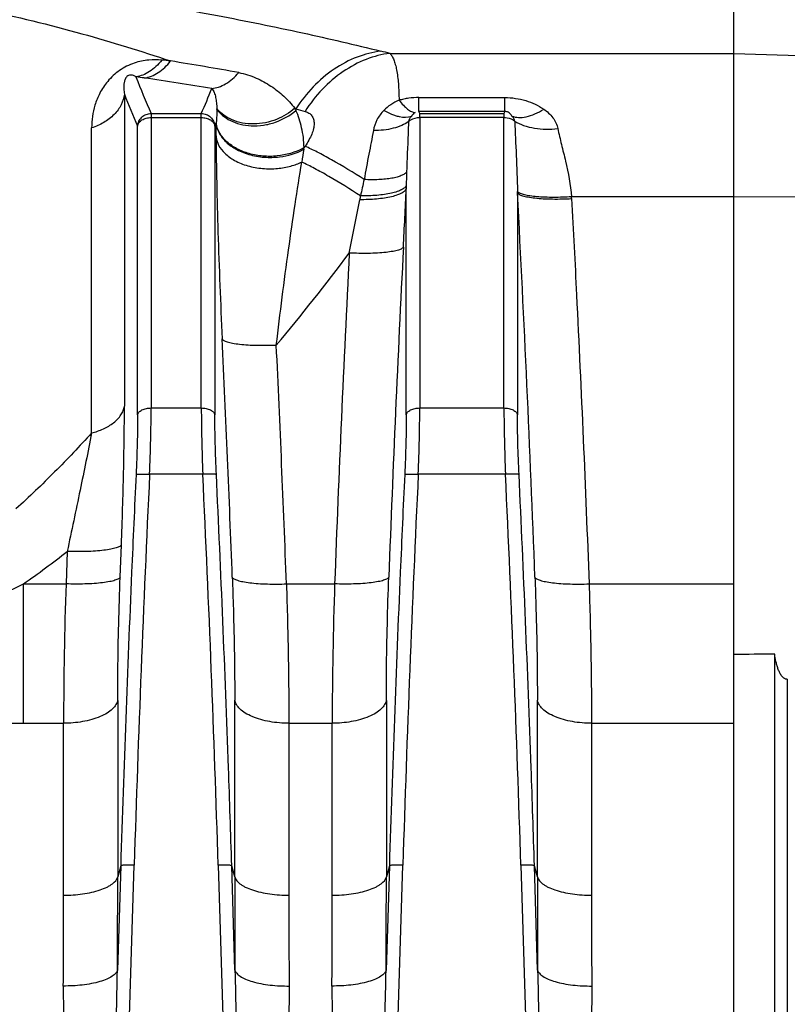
# Model space of a CAD drawing. Extents: x -1817 to 1181, y 8 to 1522.
# Tile 32 of 66: x -758 to -702, y 843 to 915. Entities that reach past the tile are written whole.
import ezdxf

# ---------------------------------------------------------------- set-up
doc = ezdxf.new("R2010")
doc.units = 0
doc.header["$LTSCALE"] = 65.395
doc.layers.get('0').update_dxf_attribs({"linetype": 'CONTINUOUS'})

msp = doc.modelspace()

# ---------------------------------------------------------------- linework, layer by layer
at = {"color": 2, "linetype": 'CONTINUOUS'}
for p, q in [((-705.6, 734.626), (-705.6, 916.802)), ((-728.76, 908.259), (-728.76, 909.28)), ((-728.695, 908.111), (-728.76, 908.259)), ((-722.44, 908.259), (-722.505, 908.111)), ((-728.695, 907.814), (-728.695, 908.111)), ((-722.505, 908.111), (-722.505, 907.814))]:
    msp.add_line(p, q, dxfattribs=at)
at = {"color": 9, "linetype": 'CONTINUOUS'}
for p, q in [((-730.883, 912.528), (-705.6, 912.528)), ((-705.6, 912.528), (-686.495, 911.87)), ((-750.41, 909.522), (-750.41, 886.592)), ((-728.76, 909.28), (-722.44, 909.28)), ((-722.44, 908.259), (-722.44, 909.28)), ((-737.873, 908.494), (-737.796, 908.46)), ((-737.873, 908.494), (-737.796, 908.46)), ((-737.796, 908.46), (-737.796, 908.335)), ((-722.44, 908.259), (-728.76, 908.259)), ((-748.445, 908.111), (-744.755, 908.111)), ((-748.445, 908.111), (-748.445, 886.466)), ((-748.445, 907.814), (-744.755, 907.814)), ((-744.755, 886.466), (-744.755, 908.111)), ((-728.695, 908.111), (-722.505, 908.111)), ((-722.505, 907.814), (-728.695, 907.814)), ((-728.695, 907.814), (-728.695, 886.466)), ((-722.505, 886.466), (-722.505, 907.814)), ((-752.816, 884.63), (-752.816, 907.047)), ((-749.44, 885.964), (-749.44, 907.19)), ((-743.76, 907.19), (-743.76, 885.965)), ((-737.13, 905.702), (-737.201, 905.599)), ((-729.69, 885.964), (-729.69, 902.584)), ((-721.51, 902.286), (-721.51, 885.965)), ((-705.6, 901.982), (-717.537, 901.982)), ((-686.495, 901.867), (-705.6, 901.982)), ((-748.445, 886.466), (-744.755, 886.466)), ((-728.695, 886.466), (-722.505, 886.466)), ((-744.643, 881.596), (-748.557, 881.596)), ((-722.393, 881.596), (-728.807, 881.596)), ((-750.722, 874.025), (-750.631, 876.407)), ((-754.612, 875.925), (-754.702, 873.538)), ((-757.833, 873.538), (-754.702, 873.538)), ((-757.833, 863.299), (-757.833, 873.538)), ((-738.498, 873.538), (-734.952, 873.538)), ((-716.248, 873.538), (-705.6, 873.538)), ((-701.674, 866.525), (-701.674, 731.4)), ((-750.901, 864.979), (-750.901, 852.008)), ((-742.299, 852.008), (-742.299, 864.981)), ((-731.151, 864.979), (-731.151, 852.008)), ((-720.049, 852.008), (-720.049, 864.981)), ((-757.833, 863.299), (-754.881, 863.299)), ((-754.881, 850.658), (-754.881, 863.299)), ((-738.319, 863.299), (-735.131, 863.299)), ((-738.319, 863.299), (-738.319, 850.658)), ((-735.131, 850.658), (-735.131, 863.299)), ((-716.069, 863.299), (-705.6, 863.299)), ((-716.069, 863.299), (-716.069, 850.658)), ((-750.682, 852.829), (-750.92, 845.14)), ((-750.682, 852.829), (-750.901, 852.008)), ((-750.754, 818.307), (-749.687, 852.862)), ((-743.513, 852.862), (-742.446, 818.307)), ((-742.281, 845.14), (-742.518, 852.829)), ((-742.299, 852.008), (-742.518, 852.829)), ((-730.932, 852.829), (-731.17, 845.14)), ((-730.932, 852.829), (-731.151, 852.008)), ((-731.004, 818.307), (-729.937, 852.862)), ((-721.263, 852.862), (-720.196, 818.307)), ((-720.031, 845.14), (-720.268, 852.829)), ((-720.049, 852.008), (-720.268, 852.829))]:
    msp.add_line(p, q, dxfattribs=at)
at = {"color": 6, "linetype": 'CONTINUOUS'}
msp.add_line((-702.6, 729.539), (-702.6, 868.385), dxfattribs=at)
at = {"color": 2, "linetype": 'CONTINUOUS'}
for centre, radius, start, end in [((-778.207, 599.047), 314.474, 84.30872, 84.42695), ((-778.622, 709.728), 203.17, 81.60276, 81.77546), ((-749.113, 908.274), 5.506, 1.28634, 1.94391), ((-741.494, 910.249), 2.771, 220.20598, 221.20483), ((-743.534, 905.619), 6.349, 25.85725, 26.91833), ((-743.615, 905.58), 6.439, 25.33309, 25.85848), ((-749.698, 908.364), 6.1, 350.66747, 351.06007), ((-741.674, 907.749), 2.025, 189.45332, 190.56044), ((-739.274, 909.216), 4.169, 298.81744, 299.81528), ((-746.251, 906.937), 9.148, 350.83889, 351.58742), ((-765.292, 901.645), 43.787, 0.83935, 0.95996)]:
    msp.add_arc(centre, radius, start, end, dxfattribs=at)
at = {"color": 9, "linetype": 'CONTINUOUS'}
for centre, radius, start, end in [((-791.887, 634.534), 281.042, 79.77692, 80.81384), ((-698.243, 930.413), 54.933, 200.90857, 203.95276), ((-793.648, 607.983), 306.019, 80.65941, 81.60154), ((-798.022, 931.711), 58.26, 336.10417, 338.06154), ((-698.54, 929.732), 55.668, 201.28746, 203.8876), ((-649.403, 1210.253), 314.471, 253.67515, 253.80156), ((-799.969, 931.997), 61.44, 336.18582, 336.37483), ((-598.58, 907.538), 145.099, 180.0641, 180.46623), ((-618.262, 886.34), 120.487, 170.85937, 171.31195), ((-706.396, 896.68), 27.193, 166.01139, 168.60211), ((-661.691, 901.766), 68.004, 178.28572, 179.11713), ((-1561.129, 940.535), 832.305, 357.090763, 357.386528), ((-661.306, 901.758), 68.389, 179.11572, 179.30845), ((-1558.044, 1061.472), 840.251, 348.771307, 349.04377), ((-705.992, 896.525), 27.62, 168.45151, 169.04349), ((-2586.154, 803.534), 1867.257, 2.163542, 3.031573), ((1029.073, 808.206), 1761.276, 177.068121, 177.85823), ((-853.597, 987.373), 149.488, 319.90533, 323.21312), ((1062.032, 806.226), 1798.245, 177.079286, 177.854783), ((-2504.14, 808.022), 1762.898, 2.145704, 2.71563), ((-2481.924, 808.468), 1744.64, 2.137466, 2.71456), ((1002.053, 798.313), 1752.59, 177.276253, 178.216384), ((-2514.592, 797.561), 1771.943, 1.788453, 2.718315), ((1021.8, 798.313), 1752.586, 177.276252, 178.216385), ((-2492.345, 797.561), 1771.946, 1.788454, 2.718314), ((-796.971, 929.723), 68.472, 304.86119, 308.21635), ((-781.414, 921.94), 53.84, 294.11867, 295.97509), ((-450.371, 863.1), 304.51, 178.03557, 179.9626), ((-430.621, 863.1), 304.51, 178.03557, 179.9626), ((-757.841, 920.003), 56.704, 268.50586, 270.00786), ((-2015.977, 852.059), 1265.076, 359.68662, 359.99769), ((510.567, 852.025), 1252.867, 180.000794, 180.314896), ((-1996.227, 852.059), 1265.076, 359.68662, 359.99769), ((532.817, 852.025), 1252.867, 180.000794, 180.314896), ((-1941.384, 850.675), 1186.503, 359.676868, 359.999187), ((459.719, 850.707), 1198.038, 180.002365, 180.32158), ((-1921.634, 850.675), 1186.503, 359.676868, 359.999187), ((481.969, 850.707), 1198.038, 180.002365, 180.32158)]:
    msp.add_arc(centre, radius, start, end, dxfattribs=at)
at = {"color": 6, "linetype": 'CONTINUOUS'}
msp.add_ellipse((1002.83, 811.13), major_axis=(2675.845, -16.235), ratio=0.022751, start_param=2.261979, end_param=2.263435, dxfattribs=at)
at = {"color": 9, "linetype": 'CONTINUOUS'}
for points, knots in [([(-778.401, 917.61), (-776.812, 917.61), (-773.694, 917.516), (-767.803, 916.996), (-761.071, 915.89), (-753.726, 914.098), (-749.173, 912.696), (-747.021, 911.971)], [0, 0, 0, 0, 0.148879, 0.292104, 0.553857, 0.787234, 1, 1, 1, 1]), ([(-757.833, 917.543), (-755.335, 917.237), (-750.563, 916.561), (-743.721, 915.369), (-737.451, 914.094), (-733.461, 913.167), (-731.549, 912.692)], [0, 0, 0, 0, 0.282314, 0.540526, 0.778992, 1, 1, 1, 1]), ([(-731.549, 912.692), (-732.143, 912.62), (-733.357, 912.31), (-735.057, 911.406), (-736.582, 910.102), (-737.424, 909.032), (-737.796, 908.46)], [0, 0, 0, 0, 0.230972, 0.477994, 0.736827, 1, 1, 1, 1]), ([(-730.883, 912.528), (-731.477, 912.455), (-732.693, 912.142), (-734.394, 911.231), (-735.919, 909.918), (-736.759, 908.841), (-737.13, 908.266)], [0, 0, 0, 0, 0.230702, 0.477653, 0.736605, 1, 1, 1, 1]), ([(-730.883, 912.528), (-730.826, 912.467), (-730.72, 912.316), (-730.592, 912.042), (-730.482, 911.702), (-730.351, 911.122), (-730.247, 910.239), (-730.221, 909.491), (-730.218, 909.078)], [0, 0, 0, 0, 0.069849, 0.153873, 0.253748, 0.370195, 0.653025, 1, 1, 1, 1]), ([(-747.667, 912.035), (-747.981, 912.066), (-748.664, 912.071), (-749.737, 911.85), (-750.79, 911.322), (-751.646, 910.535), (-752.232, 909.645), (-752.693, 908.5), (-752.816, 907.612), (-752.816, 907.047)], [0, 0, 0, 0, 0.11662, 0.250822, 0.400745, 0.546148, 0.675161, 0.791036, 1, 1, 1, 1]), ([(-743.98, 909.944), (-743.813, 909.964), (-743.463, 910.043), (-742.748, 910.367), (-742.278, 910.786), (-742.008, 911.114)], [0, 0, 0, 0, 0.216535, 0.455337, 1, 1, 1, 1]), ([(-742.008, 911.114), (-741.564, 911.034), (-740.733, 910.768), (-739.8, 910.249), (-739.143, 909.772), (-738.687, 909.383), (-738.261, 908.958), (-737.997, 908.654), (-737.873, 908.494)], [0, 0, 0, 0, 0.270724, 0.518572, 0.638851, 0.758381, 0.878341, 1, 1, 1, 1]), ([(-749.558, 910.809), (-749.618, 910.845), (-749.762, 910.92), (-749.985, 910.958), (-750.166, 910.883), (-750.259, 910.792), (-750.316, 910.705), (-750.362, 910.612), (-750.398, 910.505), (-750.434, 910.346), (-750.454, 910.157), (-750.454, 909.938), (-750.439, 909.727), (-750.421, 909.59), (-750.41, 909.522)], [0, 0, 0, 0, 0.100603, 0.235395, 0.308898, 0.375876, 0.421024, 0.458804, 0.524729, 0.584342, 0.694703, 0.799151, 0.900498, 1, 1, 1, 1]), ([(-743.98, 909.944), (-743.942, 909.904), (-743.877, 909.811), (-743.777, 909.595), (-743.694, 909.288), (-743.634, 908.887), (-743.616, 908.607), (-743.611, 908.461)], [0, 0, 0, 0, 0.106624, 0.218447, 0.457863, 0.717901, 1, 1, 1, 1]), ([(-750.41, 909.522), (-750.445, 909.256), (-750.62, 908.708), (-751.15, 907.988), (-751.907, 907.41), (-752.504, 907.148), (-752.816, 907.047)], [0, 0, 0, 0, 0.221539, 0.465404, 0.728637, 1, 1, 1, 1]), ([(-730.218, 909.078), (-730.43, 908.994), (-730.83, 908.781), (-731.178, 908.491), (-731.336, 908.334)], [0, 0, 0, 0, 0.506605, 1, 1, 1, 1]), ([(-722.44, 909.28), (-721.921, 909.28), (-720.909, 909.136), (-719.984, 908.702), (-719.581, 908.43)], [0, 0, 0, 0, 0.516065, 1, 1, 1, 1]), ([(-743.609, 908.397), (-743.607, 908.32), (-743.606, 907.992), (-743.633, 907.664), (-743.672, 907.416)], [0, 0, 0, 0, 0.235727, 1, 1, 1, 1]), ([(-737.201, 905.599), (-737.21, 906.091), (-737.324, 907.03), (-737.617, 907.927), (-737.796, 908.335)], [0, 0, 0, 0, 0.524999, 1, 1, 1, 1]), ([(-737.13, 908.266), (-737.031, 908.237), (-736.845, 908.159), (-736.621, 907.956), (-736.488, 907.681), (-736.45, 907.351), (-736.501, 906.977), (-736.634, 906.569), (-736.847, 906.135), (-737.028, 905.848), (-737.13, 905.702)], [0, 0, 0, 0, 0.102319, 0.19685, 0.292692, 0.398964, 0.52188, 0.663624, 0.823754, 1, 1, 1, 1]), ([(-731.336, 908.334), (-731.538, 908.133), (-731.879, 907.671), (-732.06, 907.127), (-732.106, 906.852)], [0, 0, 0, 0, 0.506411, 1, 1, 1, 1]), ([(-729.312, 907.894), (-729.585, 907.782), (-730.006, 907.804), (-730.475, 907.933), (-730.863, 908.078), (-731.148, 908.224), (-731.336, 908.334)], [0, 0, 0, 0, 0.416658, 0.549077, 0.691494, 1, 1, 1, 1]), ([(-721.92, 907.918), (-721.772, 907.857), (-721.417, 907.789), (-720.838, 907.856), (-720.207, 908.073), (-719.791, 908.298), (-719.581, 908.43)], [0, 0, 0, 0, 0.195188, 0.428143, 0.699774, 1, 1, 1, 1]), ([(-719.581, 908.43), (-719.327, 908.259), (-718.981, 907.947), (-718.672, 907.427), (-718.578, 907.144), (-718.548, 907)], [0, 0, 0, 0, 0.508751, 0.755082, 1, 1, 1, 1]), ([(-749.44, 907.19), (-749.43, 907.312), (-749.364, 907.556), (-749.138, 907.859), (-748.818, 908.061), (-748.568, 908.11), (-748.445, 908.111)], [0, 0, 0, 0, 0.248919, 0.498884, 0.749495, 1, 1, 1, 1]), ([(-749.44, 907.19), (-749.427, 907.277), (-749.347, 907.456), (-749.113, 907.656), (-748.801, 907.784), (-748.566, 907.814), (-748.445, 907.814)], [0, 0, 0, 0, 0.208637, 0.44553, 0.713291, 1, 1, 1, 1]), ([(-744.755, 908.111), (-744.632, 908.11), (-744.383, 908.061), (-744.062, 907.859), (-743.836, 907.556), (-743.77, 907.312), (-743.76, 907.19)], [0, 0, 0, 0, 0.250501, 0.501113, 0.75108, 1, 1, 1, 1]), ([(-744.755, 907.814), (-744.634, 907.814), (-744.4, 907.784), (-744.087, 907.656), (-743.853, 907.456), (-743.773, 907.277), (-743.76, 907.19)], [0, 0, 0, 0, 0.286709, 0.55447, 0.791363, 1, 1, 1, 1]), ([(-729.52, 907.512), (-729.675, 907.401), (-730.037, 907.203), (-730.657, 906.998), (-731.36, 906.875), (-731.854, 906.851), (-732.106, 906.852)], [0, 0, 0, 0, 0.211223, 0.453812, 0.72062, 1, 1, 1, 1]), ([(-729.52, 907.512), (-729.53, 907.211), (-729.579, 905.974), (-729.636, 904.737), (-729.664, 903.8)], [0, 0, 0, 0, 0.243284, 1, 1, 1, 1]), ([(-721.714, 907.544), (-721.509, 907.414), (-721.036, 907.196), (-720.251, 907.009), (-719.405, 906.94), (-718.831, 906.969), (-718.548, 907)], [0, 0, 0, 0, 0.222979, 0.473884, 0.738422, 1, 1, 1, 1]), ([(-721.714, 907.544), (-721.683, 906.705), (-721.598, 904.984), (-721.527, 903.262), (-721.512, 902.379)], [0, 0, 0, 0, 0.487456, 1, 1, 1, 1]), ([(-732.106, 906.852), (-732.203, 906.274), (-732.448, 905.077), (-732.682, 903.879), (-732.783, 903.253)], [0, 0, 0, 0, 0.480766, 1, 1, 1, 1]), ([(-718.548, 907), (-718.467, 906.609), (-718.275, 905.812), (-717.862, 904.157), (-717.607, 902.867), (-717.537, 901.982)], [0, 0, 0, 0, 0.233574, 0.480099, 1, 1, 1, 1]), ([(-743.674, 906.358), (-743.643, 906.157), (-743.492, 905.722), (-743.02, 905.126), (-742.283, 904.606), (-741.33, 904.228), (-740.256, 904.037), (-739.181, 904.041), (-738.209, 904.212), (-737.624, 904.42), (-737.367, 904.54)], [0, 0, 0, 0, 0.083028, 0.18365, 0.305725, 0.447138, 0.59883, 0.748112, 0.883883, 1, 1, 1, 1]), ([(-743.674, 906.357), (-743.665, 905.245), (-743.628, 902.923), (-743.496, 897.985), (-743.346, 894.16), (-743.222, 891.546)], [0, 0, 0, 0, 0.225055, 0.470251, 1, 1, 1, 1]), ([(-732.783, 903.253), (-733.572, 903.761), (-734.711, 904.459), (-736.175, 905.252), (-736.828, 905.568), (-737.13, 905.702)], [0, 0, 0, 0, 0.564051, 0.801854, 1, 1, 1, 1]), ([(-739.242, 891.095), (-738.966, 893.433), (-738.521, 896.879), (-737.873, 901.358), (-737.538, 903.503), (-737.367, 904.54)], [0, 0, 0, 0, 0.520254, 0.767637, 1, 1, 1, 1]), ([(-733.053, 902.054), (-733.82, 902.552), (-734.938, 903.245), (-736.389, 904.053), (-737.054, 904.392), (-737.367, 904.54)], [0, 0, 0, 0, 0.550535, 0.791769, 1, 1, 1, 1]), ([(-729.664, 903.8), (-729.709, 903.748), (-729.833, 903.648), (-730.072, 903.529), (-730.388, 903.425), (-730.774, 903.341), (-731.221, 903.28), (-731.897, 903.232), (-732.424, 903.236), (-732.783, 903.253)], [0, 0, 0, 0, 0.063464, 0.145321, 0.247923, 0.370738, 0.511772, 0.666952, 1, 1, 1, 1]), ([(-729.69, 902.584), (-729.711, 902.523), (-729.776, 902.434), (-729.895, 902.336), (-730.072, 902.225), (-730.366, 902.102), (-730.796, 901.981), (-731.309, 901.886), (-732.088, 901.794), (-732.696, 901.772), (-733.108, 901.774)], [0, 0, 0, 0, 0.053504, 0.087513, 0.127421, 0.22636, 0.350593, 0.496618, 0.658419, 1, 1, 1, 1]), ([(-729.687, 902.814), (-729.713, 902.753), (-729.815, 902.63), (-730.048, 902.483), (-730.379, 902.349), (-730.801, 902.236), (-731.302, 902.148), (-732.06, 902.065), (-732.652, 902.049), (-733.053, 902.054)], [0, 0, 0, 0, 0.055606, 0.131337, 0.231369, 0.3556, 0.500691, 0.661025, 1, 1, 1, 1]), ([(-717.53, 901.854), (-717.406, 899.495), (-717.103, 893.598), (-716.668, 884.159), (-716.379, 877.079), (-716.248, 873.538)], [0, 0, 0, 0, 0.250002, 0.625002, 1, 1, 1, 1]), ([(-729.897, 898.292), (-729.908, 898.271), (-729.944, 898.227), (-730.023, 898.172), (-730.134, 898.118), (-730.347, 898.043), (-730.698, 897.964), (-731.208, 897.894), (-731.815, 897.847), (-732.716, 897.816), (-733.411, 897.83), (-733.877, 897.853)], [0, 0, 0, 0, 0.017705, 0.040887, 0.070903, 0.108449, 0.20706, 0.335427, 0.487896, 0.655876, 1, 1, 1, 1]), ([(-743.222, 891.546), (-743.211, 891.525), (-743.174, 891.481), (-743.094, 891.426), (-742.983, 891.372), (-742.77, 891.296), (-742.419, 891.216), (-741.909, 891.145), (-741.302, 891.095), (-740.402, 891.062), (-739.707, 891.074), (-739.242, 891.095)], [0, 0, 0, 0, 0.017799, 0.041103, 0.07124, 0.108895, 0.207653, 0.336053, 0.488447, 0.656273, 1, 1, 1, 1]), ([(-752.816, 884.63), (-752.521, 884.705), (-751.953, 884.899), (-751.313, 885.272), (-750.9, 885.645), (-750.66, 885.944), (-750.492, 886.26), (-750.428, 886.482), (-750.41, 886.592)], [0, 0, 0, 0, 0.279982, 0.548474, 0.673123, 0.789647, 0.898128, 1, 1, 1, 1]), ([(-750.631, 876.407), (-750.562, 878.187), (-750.458, 881.582), (-750.41, 884.977), (-750.41, 886.592)], [0, 0, 0, 0, 0.524648, 1, 1, 1, 1]), ([(-749.44, 885.965), (-749.427, 886.034), (-749.367, 886.141), (-749.243, 886.25), (-749.063, 886.358), (-748.792, 886.444), (-748.561, 886.466), (-748.445, 886.466)], [0, 0, 0, 0, 0.178471, 0.290335, 0.417599, 0.705311, 1, 1, 1, 1]), ([(-748.557, 881.596), (-748.521, 882.444), (-748.467, 884.067), (-748.445, 885.691), (-748.445, 886.466)], [0, 0, 0, 0, 0.522432, 1, 1, 1, 1]), ([(-744.755, 886.466), (-744.639, 886.466), (-744.408, 886.444), (-744.137, 886.358), (-743.957, 886.25), (-743.833, 886.141), (-743.773, 886.034), (-743.76, 885.965)], [0, 0, 0, 0, 0.294689, 0.582401, 0.709665, 0.821529, 1, 1, 1, 1]), ([(-744.755, 886.466), (-744.755, 885.691), (-744.733, 884.067), (-744.679, 882.444), (-744.643, 881.596)], [0, 0, 0, 0, 0.477568, 1, 1, 1, 1]), ([(-729.69, 885.965), (-729.677, 886.034), (-729.617, 886.141), (-729.493, 886.25), (-729.313, 886.358), (-729.042, 886.444), (-728.811, 886.466), (-728.695, 886.466)], [0, 0, 0, 0, 0.178471, 0.290335, 0.417599, 0.705311, 1, 1, 1, 1]), ([(-728.807, 881.596), (-728.771, 882.444), (-728.717, 884.067), (-728.695, 885.691), (-728.695, 886.466)], [0, 0, 0, 0, 0.522432, 1, 1, 1, 1]), ([(-722.505, 886.466), (-722.389, 886.466), (-722.158, 886.444), (-721.887, 886.358), (-721.707, 886.25), (-721.583, 886.141), (-721.523, 886.034), (-721.51, 885.965)], [0, 0, 0, 0, 0.294689, 0.582401, 0.709665, 0.821529, 1, 1, 1, 1]), ([(-722.505, 886.466), (-722.505, 885.691), (-722.483, 884.067), (-722.429, 882.444), (-722.393, 881.596)], [0, 0, 0, 0, 0.477568, 1, 1, 1, 1]), ([(-749.44, 885.964), (-749.44, 885.266), (-749.462, 883.804), (-749.516, 882.342), (-749.552, 881.579)], [0, 0, 0, 0, 0.477583, 1, 1, 1, 1]), ([(-743.648, 881.579), (-743.684, 882.343), (-743.738, 883.804), (-743.76, 885.266), (-743.76, 885.965)], [0, 0, 0, 0, 0.522427, 1, 1, 1, 1]), ([(-729.69, 885.964), (-729.69, 885.266), (-729.712, 883.804), (-729.766, 882.342), (-729.802, 881.579)], [0, 0, 0, 0, 0.477583, 1, 1, 1, 1]), ([(-721.398, 881.579), (-721.434, 882.343), (-721.488, 883.804), (-721.51, 885.266), (-721.51, 885.965)], [0, 0, 0, 0, 0.522427, 1, 1, 1, 1]), ([(-752.816, 884.63), (-753.703, 883.657), (-755.512, 881.751), (-757.41, 879.93), (-758.383, 879.05)], [0, 0, 0, 0, 0.500712, 1, 1, 1, 1]), ([(-752.816, 884.63), (-753.092, 883.229), (-753.685, 880.326), (-754.294, 877.427), (-754.612, 875.925)], [0, 0, 0, 0, 0.481791, 1, 1, 1, 1]), ([(-749.552, 881.579), (-749.666, 879.184), (-749.936, 873.196), (-750.325, 863.613), (-750.571, 856.424), (-750.682, 852.829)], [0, 0, 0, 0, 0.25, 0.625, 1, 1, 1, 1]), ([(-749.552, 881.579), (-749.549, 881.582), (-749.539, 881.586), (-749.508, 881.594), (-749.447, 881.601), (-749.35, 881.607), (-749.223, 881.61), (-749.072, 881.611), (-748.847, 881.608), (-748.673, 881.602), (-748.557, 881.596)], [0, 0, 0, 0, 0.012461, 0.032259, 0.09628, 0.194541, 0.323853, 0.478681, 0.649575, 1, 1, 1, 1]), ([(-743.648, 881.579), (-743.651, 881.582), (-743.661, 881.586), (-743.692, 881.594), (-743.753, 881.601), (-743.85, 881.607), (-743.977, 881.61), (-744.128, 881.611), (-744.353, 881.608), (-744.527, 881.602), (-744.643, 881.596)], [0, 0, 0, 0, 0.012457, 0.032251, 0.096259, 0.194505, 0.323804, 0.478625, 0.649525, 1, 1, 1, 1]), ([(-742.518, 852.829), (-742.592, 855.226), (-742.79, 861.217), (-743.16, 870.801), (-743.478, 877.987), (-743.648, 881.579)], [0, 0, 0, 0, 0.25, 0.625, 1, 1, 1, 1]), ([(-729.802, 881.579), (-729.916, 879.184), (-730.186, 873.196), (-730.575, 863.613), (-730.821, 856.424), (-730.932, 852.829)], [0, 0, 0, 0, 0.25, 0.625, 1, 1, 1, 1]), ([(-729.802, 881.579), (-729.799, 881.582), (-729.789, 881.586), (-729.758, 881.594), (-729.697, 881.601), (-729.6, 881.607), (-729.473, 881.61), (-729.322, 881.611), (-729.097, 881.608), (-728.923, 881.602), (-728.807, 881.596)], [0, 0, 0, 0, 0.012461, 0.032259, 0.09628, 0.194541, 0.323853, 0.478681, 0.649575, 1, 1, 1, 1]), ([(-721.398, 881.579), (-721.401, 881.582), (-721.411, 881.586), (-721.442, 881.594), (-721.503, 881.601), (-721.6, 881.607), (-721.727, 881.61), (-721.878, 881.611), (-722.103, 881.608), (-722.277, 881.602), (-722.393, 881.596)], [0, 0, 0, 0, 0.012457, 0.032251, 0.096259, 0.194505, 0.323804, 0.478625, 0.649525, 1, 1, 1, 1]), ([(-720.268, 852.829), (-720.342, 855.226), (-720.54, 861.217), (-720.91, 870.801), (-721.228, 877.987), (-721.398, 881.579)], [0, 0, 0, 0, 0.25, 0.625, 1, 1, 1, 1]), ([(-750.631, 876.407), (-750.643, 876.385), (-750.681, 876.342), (-750.761, 876.286), (-750.874, 876.231), (-751.088, 876.154), (-751.439, 876.072), (-751.949, 875.996), (-752.555, 875.942), (-753.454, 875.902), (-754.147, 875.908), (-754.612, 875.925)], [0, 0, 0, 0, 0.018011, 0.041582, 0.071987, 0.109879, 0.208961, 0.337436, 0.489668, 0.657155, 1, 1, 1, 1]), ([(-750.722, 874.025), (-750.734, 874.004), (-750.771, 873.96), (-750.852, 873.904), (-750.965, 873.849), (-751.179, 873.772), (-751.53, 873.689), (-752.04, 873.613), (-752.646, 873.558), (-753.544, 873.517), (-754.237, 873.522), (-754.702, 873.538)], [0, 0, 0, 0, 0.018044, 0.041655, 0.072101, 0.11003, 0.20916, 0.337648, 0.489856, 0.657291, 1, 1, 1, 1]), ([(-750.901, 864.979), (-750.901, 865.701), (-750.884, 868.717), (-750.807, 871.732), (-750.722, 874.025)], [0, 0, 0, 0, 0.239219, 1, 1, 1, 1]), ([(-742.478, 874.026), (-742.449, 873.245), (-742.349, 870.231), (-742.299, 867.215), (-742.299, 864.981)], [0, 0, 0, 0, 0.259265, 1, 1, 1, 1]), ([(-742.478, 874.025), (-742.466, 874.004), (-742.429, 873.96), (-742.348, 873.904), (-742.236, 873.849), (-742.022, 873.772), (-741.67, 873.689), (-741.16, 873.613), (-740.554, 873.558), (-739.656, 873.517), (-738.963, 873.522), (-738.498, 873.538)], [0, 0, 0, 0, 0.018043, 0.041655, 0.0721, 0.110028, 0.209157, 0.337643, 0.489851, 0.657287, 1, 1, 1, 1]), ([(-738.498, 873.538), (-738.469, 872.654), (-738.369, 869.242), (-738.319, 865.828), (-738.319, 863.299)], [0, 0, 0, 0, 0.259228, 1, 1, 1, 1]), ([(-730.972, 874.025), (-730.984, 874.004), (-731.021, 873.96), (-731.102, 873.904), (-731.214, 873.849), (-731.428, 873.772), (-731.779, 873.69), (-732.289, 873.613), (-732.895, 873.558), (-733.794, 873.517), (-734.487, 873.522), (-734.952, 873.538)], [0, 0, 0, 0, 0.01802, 0.041597, 0.071998, 0.109874, 0.208895, 0.337299, 0.489485, 0.656976, 1, 1, 1, 1]), ([(-731.151, 864.979), (-731.151, 865.701), (-731.134, 868.718), (-731.057, 871.735), (-730.972, 874.028)], [0, 0, 0, 0, 0.239217, 1, 1, 1, 1]), ([(-720.228, 874.027), (-720.199, 873.245), (-720.099, 870.231), (-720.049, 867.215), (-720.049, 864.981)], [0, 0, 0, 0, 0.259265, 1, 1, 1, 1]), ([(-720.228, 874.025), (-720.216, 874.004), (-720.179, 873.96), (-720.098, 873.904), (-719.986, 873.849), (-719.772, 873.772), (-719.42, 873.689), (-718.91, 873.613), (-718.304, 873.558), (-717.406, 873.517), (-716.713, 873.522), (-716.248, 873.538)], [0, 0, 0, 0, 0.018043, 0.041655, 0.0721, 0.110028, 0.209157, 0.337643, 0.489851, 0.657287, 1, 1, 1, 1]), ([(-716.248, 873.538), (-716.219, 872.654), (-716.119, 869.242), (-716.069, 865.828), (-716.069, 863.299)], [0, 0, 0, 0, 0.259228, 1, 1, 1, 1]), ([(-750.901, 864.979), (-750.924, 864.868), (-751.024, 864.632), (-751.295, 864.313), (-751.695, 864.018), (-752.212, 863.76), (-752.821, 863.552), (-753.716, 863.354), (-754.415, 863.299), (-754.881, 863.299)], [0, 0, 0, 0, 0.074645, 0.164065, 0.272165, 0.399201, 0.541851, 0.69421, 1, 1, 1, 1]), ([(-738.319, 863.299), (-738.785, 863.299), (-739.484, 863.354), (-740.379, 863.552), (-740.988, 863.76), (-741.505, 864.018), (-741.905, 864.313), (-742.176, 864.632), (-742.276, 864.868), (-742.299, 864.979)], [0, 0, 0, 0, 0.30579, 0.458149, 0.600799, 0.727835, 0.835935, 0.925355, 1, 1, 1, 1]), ([(-731.151, 864.979), (-731.174, 864.868), (-731.274, 864.632), (-731.545, 864.313), (-731.945, 864.018), (-732.462, 863.76), (-733.071, 863.552), (-733.966, 863.354), (-734.665, 863.299), (-735.131, 863.299)], [0, 0, 0, 0, 0.074645, 0.164065, 0.272165, 0.399201, 0.541851, 0.69421, 1, 1, 1, 1]), ([(-716.069, 863.299), (-716.535, 863.299), (-717.234, 863.354), (-718.129, 863.552), (-718.738, 863.76), (-719.255, 864.018), (-719.655, 864.313), (-719.926, 864.632), (-720.026, 864.868), (-720.049, 864.979)], [0, 0, 0, 0, 0.30579, 0.458149, 0.600799, 0.727835, 0.835935, 0.925355, 1, 1, 1, 1]), ([(-749.687, 852.862), (-749.807, 852.866), (-749.983, 852.869), (-750.207, 852.868), (-750.352, 852.865), (-750.475, 852.86), (-750.571, 852.852), (-750.633, 852.845), (-750.667, 852.836), (-750.678, 852.832), (-750.682, 852.829)], [0, 0, 0, 0, 0.361228, 0.526428, 0.673788, 0.798368, 0.896038, 0.963706, 0.985745, 1, 1, 1, 1]), ([(-742.518, 852.829), (-742.522, 852.832), (-742.533, 852.836), (-742.567, 852.845), (-742.629, 852.852), (-742.725, 852.86), (-742.848, 852.865), (-742.993, 852.868), (-743.218, 852.869), (-743.393, 852.866), (-743.513, 852.862)], [0, 0, 0, 0, 0.014255, 0.036292, 0.103955, 0.201617, 0.326191, 0.473552, 0.638758, 1, 1, 1, 1]), ([(-729.937, 852.862), (-730.057, 852.866), (-730.233, 852.869), (-730.457, 852.868), (-730.602, 852.865), (-730.725, 852.86), (-730.821, 852.852), (-730.883, 852.845), (-730.917, 852.836), (-730.928, 852.832), (-730.932, 852.829)], [0, 0, 0, 0, 0.361228, 0.526428, 0.673788, 0.798368, 0.896038, 0.963706, 0.985745, 1, 1, 1, 1]), ([(-720.268, 852.829), (-720.272, 852.832), (-720.283, 852.836), (-720.317, 852.845), (-720.379, 852.852), (-720.475, 852.86), (-720.598, 852.865), (-720.743, 852.868), (-720.968, 852.869), (-721.143, 852.866), (-721.263, 852.862)], [0, 0, 0, 0, 0.014255, 0.036292, 0.103955, 0.201617, 0.326191, 0.473552, 0.638758, 1, 1, 1, 1]), ([(-754.881, 850.658), (-754.417, 850.658), (-753.721, 850.702), (-752.826, 850.86), (-752.218, 851.026), (-751.771, 851.205), (-751.472, 851.369), (-751.17, 851.572), (-750.955, 851.802), (-750.901, 852.008)], [0, 0, 0, 0, 0.31806, 0.475468, 0.621332, 0.748873, 0.804412, 0.854181, 1, 1, 1, 1]), ([(-742.299, 852.008), (-742.245, 851.802), (-742.03, 851.572), (-741.728, 851.369), (-741.429, 851.205), (-740.982, 851.026), (-740.374, 850.86), (-739.479, 850.702), (-738.784, 850.658), (-738.319, 850.658)], [0, 0, 0, 0, 0.145819, 0.195588, 0.251127, 0.378668, 0.524532, 0.68194, 1, 1, 1, 1]), ([(-735.131, 850.658), (-734.667, 850.658), (-733.971, 850.702), (-733.076, 850.86), (-732.468, 851.026), (-732.021, 851.205), (-731.722, 851.369), (-731.42, 851.572), (-731.205, 851.802), (-731.151, 852.008)], [0, 0, 0, 0, 0.31806, 0.475468, 0.621332, 0.748873, 0.804412, 0.854181, 1, 1, 1, 1]), ([(-720.049, 852.008), (-719.995, 851.802), (-719.78, 851.572), (-719.478, 851.369), (-719.179, 851.205), (-718.732, 851.026), (-718.124, 850.86), (-717.229, 850.702), (-716.534, 850.658), (-716.069, 850.658)], [0, 0, 0, 0, 0.145819, 0.195588, 0.251127, 0.378668, 0.524532, 0.68194, 1, 1, 1, 1]), ([(-750.92, 845.14), (-750.944, 845.058), (-751.021, 844.938), (-751.163, 844.8), (-751.374, 844.644), (-751.726, 844.466), (-752.24, 844.29), (-752.847, 844.149), (-753.515, 844.05), (-754.206, 843.993), (-754.67, 843.982), (-754.9, 843.983)], [0, 0, 0, 0, 0.059325, 0.09605, 0.138487, 0.241842, 0.36929, 0.516433, 0.676071, 0.839873, 1, 1, 1, 1]), ([(-750.754, 818.307), (-750.764, 818.305), (-750.78, 818.326), (-750.79, 818.353), (-750.804, 818.397), (-750.817, 818.461), (-750.835, 818.576), (-750.853, 818.73), (-750.869, 818.922), (-750.884, 819.121), (-750.896, 819.323), (-750.907, 819.527), (-750.92, 819.801), (-750.934, 820.147), (-750.948, 820.564), (-750.961, 820.983), (-750.972, 821.403), (-750.982, 821.825), (-750.994, 822.388), (-751.007, 823.093), (-751.02, 823.94), (-751.031, 824.788), (-751.041, 825.637), (-751.051, 826.769), (-751.061, 828.185), (-751.069, 829.885), (-751.072, 831.585), (-751.071, 833.284), (-751.065, 834.983), (-751.055, 836.68), (-751.035, 838.94), (-750.996, 841.76), (-750.949, 844.014), (-750.92, 845.14)], [0, 0, 0, 0, 0.001198, 0.002204, 0.003428, 0.006289, 0.009485, 0.016386, 0.023634, 0.031064, 0.038605, 0.04622, 0.053889, 0.069335, 0.084879, 0.10049, 0.116147, 0.131838, 0.147556, 0.179049, 0.210596, 0.24218, 0.273788, 0.305414, 0.368695, 0.431991, 0.495284, 0.558559, 0.621803, 0.685006, 0.748158, 0.87426, 1, 1, 1, 1]), ([(-742.281, 845.14), (-742.251, 844.014), (-742.204, 841.76), (-742.165, 838.94), (-742.145, 836.68), (-742.135, 834.983), (-742.129, 833.284), (-742.128, 831.585), (-742.131, 829.885), (-742.139, 828.186), (-742.149, 826.769), (-742.16, 825.637), (-742.169, 824.788), (-742.18, 823.94), (-742.193, 823.093), (-742.206, 822.388), (-742.218, 821.825), (-742.228, 821.403), (-742.239, 820.983), (-742.252, 820.564), (-742.266, 820.147), (-742.28, 819.801), (-742.293, 819.527), (-742.304, 819.323), (-742.316, 819.121), (-742.331, 818.922), (-742.348, 818.73), (-742.365, 818.576), (-742.383, 818.461), (-742.396, 818.397), (-742.41, 818.353), (-742.42, 818.326), (-742.436, 818.305), (-742.446, 818.307)], [0, 0, 0, 0, 0.12574, 0.251842, 0.314993, 0.378197, 0.441441, 0.504715, 0.568008, 0.631305, 0.694585, 0.726211, 0.757819, 0.789403, 0.82095, 0.852443, 0.868161, 0.883852, 0.899509, 0.91512, 0.930664, 0.94611, 0.953779, 0.961394, 0.968935, 0.976365, 0.983613, 0.990514, 0.99371, 0.996571, 0.997796, 0.998802, 1, 1, 1, 1]), ([(-742.281, 845.14), (-742.256, 845.058), (-742.18, 844.938), (-742.037, 844.8), (-741.826, 844.644), (-741.474, 844.466), (-740.961, 844.29), (-740.353, 844.149), (-739.686, 844.05), (-738.994, 843.993), (-738.53, 843.982), (-738.3, 843.983)], [0, 0, 0, 0, 0.059325, 0.096051, 0.138487, 0.241843, 0.369291, 0.516433, 0.676072, 0.839874, 1, 1, 1, 1]), ([(-731.17, 845.14), (-731.194, 845.058), (-731.271, 844.938), (-731.413, 844.8), (-731.624, 844.644), (-731.976, 844.466), (-732.49, 844.29), (-733.097, 844.149), (-733.765, 844.05), (-734.456, 843.993), (-734.92, 843.982), (-735.15, 843.983)], [0, 0, 0, 0, 0.059325, 0.09605, 0.138487, 0.241842, 0.36929, 0.516433, 0.676071, 0.839873, 1, 1, 1, 1]), ([(-731.004, 818.307), (-731.014, 818.305), (-731.03, 818.326), (-731.04, 818.353), (-731.054, 818.397), (-731.067, 818.461), (-731.085, 818.576), (-731.103, 818.73), (-731.119, 818.922), (-731.134, 819.121), (-731.146, 819.323), (-731.157, 819.527), (-731.17, 819.801), (-731.184, 820.147), (-731.198, 820.564), (-731.211, 820.983), (-731.222, 821.403), (-731.232, 821.825), (-731.244, 822.388), (-731.257, 823.093), (-731.27, 823.94), (-731.281, 824.788), (-731.291, 825.637), (-731.301, 826.769), (-731.311, 828.185), (-731.319, 829.885), (-731.322, 831.585), (-731.321, 833.284), (-731.315, 834.983), (-731.305, 836.68), (-731.285, 838.94), (-731.246, 841.76), (-731.199, 844.014), (-731.17, 845.14)], [0, 0, 0, 0, 0.001198, 0.002204, 0.003428, 0.006289, 0.009485, 0.016386, 0.023634, 0.031064, 0.038605, 0.04622, 0.053889, 0.069335, 0.084879, 0.10049, 0.116147, 0.131838, 0.147556, 0.179049, 0.210596, 0.24218, 0.273788, 0.305414, 0.368695, 0.431991, 0.495284, 0.558559, 0.621803, 0.685006, 0.748158, 0.87426, 1, 1, 1, 1]), ([(-720.031, 845.14), (-720.001, 844.014), (-719.954, 841.76), (-719.915, 838.94), (-719.895, 836.68), (-719.885, 834.983), (-719.879, 833.284), (-719.878, 831.585), (-719.881, 829.885), (-719.889, 828.186), (-719.899, 826.769), (-719.91, 825.637), (-719.919, 824.788), (-719.93, 823.94), (-719.943, 823.093), (-719.956, 822.388), (-719.968, 821.825), (-719.978, 821.403), (-719.989, 820.983), (-720.002, 820.564), (-720.016, 820.147), (-720.03, 819.801), (-720.043, 819.527), (-720.054, 819.323), (-720.066, 819.121), (-720.081, 818.922), (-720.098, 818.73), (-720.115, 818.576), (-720.133, 818.461), (-720.146, 818.397), (-720.16, 818.353), (-720.17, 818.326), (-720.186, 818.305), (-720.196, 818.307)], [0, 0, 0, 0, 0.12574, 0.251842, 0.314993, 0.378197, 0.441441, 0.504715, 0.568008, 0.631305, 0.694585, 0.726211, 0.757819, 0.789403, 0.82095, 0.852443, 0.868161, 0.883852, 0.899509, 0.91512, 0.930664, 0.94611, 0.953779, 0.961394, 0.968935, 0.976365, 0.983613, 0.990514, 0.99371, 0.996571, 0.997796, 0.998802, 1, 1, 1, 1]), ([(-720.031, 845.14), (-720.006, 845.058), (-719.93, 844.938), (-719.787, 844.8), (-719.576, 844.644), (-719.224, 844.466), (-718.711, 844.29), (-718.103, 844.149), (-717.436, 844.05), (-716.744, 843.993), (-716.28, 843.982), (-716.05, 843.983)], [0, 0, 0, 0, 0.059325, 0.096051, 0.138487, 0.241843, 0.369291, 0.516433, 0.676072, 0.839874, 1, 1, 1, 1]), ([(-754.9, 843.983), (-754.906, 842.9), (-754.864, 840.725), (-754.674, 837.455), (-754.426, 834.721), (-754.182, 832.528), (-753.976, 830.877), (-753.748, 829.225), (-753.498, 827.57), (-753.225, 825.915), (-752.976, 824.537), (-752.76, 823.436), (-752.588, 822.61), (-752.404, 821.786), (-752.203, 820.965), (-752.017, 820.285), (-751.85, 819.746), (-751.713, 819.346), (-751.583, 819.017), (-751.465, 818.76), (-751.368, 818.571), (-751.257, 818.39), (-751.126, 818.222), (-750.991, 818.103), (-750.861, 818.044), (-750.789, 818.033), (-750.754, 818.033)], [0, 0, 0, 0, 0.122096, 0.245174, 0.369161, 0.431471, 0.493977, 0.556668, 0.619534, 0.682566, 0.745754, 0.777403, 0.809088, 0.840808, 0.872562, 0.90435, 0.920257, 0.936175, 0.952102, 0.960072, 0.968046, 0.976025, 0.984009, 0.99199, 0.995995, 1, 1, 1, 1]), ([(-738.3, 843.983), (-738.294, 842.9), (-738.336, 840.725), (-738.526, 837.455), (-738.774, 834.721), (-739.019, 832.528), (-739.225, 830.877), (-739.452, 829.225), (-739.702, 827.57), (-739.975, 825.915), (-740.224, 824.537), (-740.44, 823.436), (-740.612, 822.61), (-740.796, 821.786), (-740.997, 820.965), (-741.183, 820.285), (-741.35, 819.746), (-741.487, 819.346), (-741.617, 819.017), (-741.735, 818.76), (-741.832, 818.571), (-741.943, 818.39), (-742.074, 818.222), (-742.209, 818.103), (-742.339, 818.044), (-742.411, 818.033), (-742.446, 818.033)], [0, 0, 0, 0, 0.122096, 0.245174, 0.369161, 0.431471, 0.493977, 0.556668, 0.619534, 0.682566, 0.745754, 0.777403, 0.809088, 0.840808, 0.872562, 0.90435, 0.920257, 0.936175, 0.952102, 0.960072, 0.968046, 0.976025, 0.984009, 0.99199, 0.995995, 1, 1, 1, 1]), ([(-735.15, 843.983), (-735.156, 842.9), (-735.114, 840.725), (-734.924, 837.455), (-734.676, 834.721), (-734.432, 832.528), (-734.226, 830.877), (-733.998, 829.225), (-733.748, 827.57), (-733.475, 825.915), (-733.226, 824.537), (-733.01, 823.436), (-732.838, 822.61), (-732.654, 821.786), (-732.453, 820.965), (-732.267, 820.285), (-732.1, 819.746), (-731.963, 819.346), (-731.833, 819.017), (-731.715, 818.76), (-731.618, 818.571), (-731.507, 818.39), (-731.376, 818.222), (-731.241, 818.103), (-731.111, 818.044), (-731.039, 818.033), (-731.004, 818.033)], [0, 0, 0, 0, 0.122096, 0.245174, 0.369161, 0.431471, 0.493977, 0.556668, 0.619534, 0.682566, 0.745754, 0.777403, 0.809088, 0.840808, 0.872562, 0.90435, 0.920257, 0.936175, 0.952102, 0.960072, 0.968046, 0.976025, 0.984009, 0.99199, 0.995995, 1, 1, 1, 1]), ([(-716.05, 843.983), (-716.044, 842.9), (-716.086, 840.725), (-716.276, 837.455), (-716.524, 834.721), (-716.769, 832.528), (-716.975, 830.877), (-717.202, 829.225), (-717.452, 827.57), (-717.725, 825.915), (-717.974, 824.537), (-718.19, 823.436), (-718.362, 822.61), (-718.546, 821.786), (-718.747, 820.965), (-718.933, 820.285), (-719.1, 819.746), (-719.237, 819.346), (-719.367, 819.017), (-719.485, 818.76), (-719.582, 818.571), (-719.693, 818.39), (-719.824, 818.222), (-719.959, 818.103), (-720.089, 818.044), (-720.161, 818.033), (-720.196, 818.033)], [0, 0, 0, 0, 0.122096, 0.245174, 0.369161, 0.431471, 0.493977, 0.556668, 0.619534, 0.682566, 0.745754, 0.777403, 0.809088, 0.840808, 0.872562, 0.90435, 0.920257, 0.936175, 0.952102, 0.960072, 0.968046, 0.976025, 0.984009, 0.99199, 0.995995, 1, 1, 1, 1])]:
    msp.add_open_spline(points, degree=3, knots=knots, dxfattribs=at)
msp.add_open_spline([(-730.883, 912.528), (-731.105, 912.582), (-731.327, 912.637), (-731.549, 912.692)], degree=3, dxfattribs=at)
at = {"color": 2, "linetype": 'CONTINUOUS'}
for points, knots in [([(-747.667, 912.035), (-747.795, 911.865), (-748.069, 911.552), (-748.541, 911.177), (-749.04, 910.921), (-749.389, 910.831), (-749.558, 910.809)], [0, 0, 0, 0, 0.276668, 0.537076, 0.778103, 1, 1, 1, 1]), ([(-748.952, 910.72), (-748.773, 910.744), (-748.41, 910.838), (-747.899, 911.104), (-747.424, 911.485), (-747.149, 911.8), (-747.021, 911.971)], [0, 0, 0, 0, 0.229678, 0.471405, 0.727985, 1, 1, 1, 1]), ([(-728.76, 909.28), (-729.008, 909.281), (-729.38, 909.255), (-729.865, 909.171), (-730.101, 909.111), (-730.218, 909.078)], [0, 0, 0, 0, 0.504899, 0.754233, 1, 1, 1, 1]), ([(-730.218, 909.078), (-730.119, 908.95), (-729.924, 908.72), (-729.618, 908.438), (-729.329, 908.252), (-729.13, 908.189), (-729.041, 908.182)], [0, 0, 0, 0, 0.320969, 0.596668, 0.821721, 1, 1, 1, 1]), ([(-743.609, 908.397), (-743.485, 908.24), (-743.182, 907.935), (-742.608, 907.563), (-741.892, 907.296), (-741.066, 907.173), (-740.181, 907.222), (-739.03, 907.512), (-738.238, 907.961), (-737.796, 908.335)], [0, 0, 0, 0, 0.093556, 0.199118, 0.317442, 0.447644, 0.586591, 0.729112, 1, 1, 1, 1]), ([(-737.873, 908.494), (-738.272, 908.151), (-739.228, 907.575), (-740.604, 907.287), (-741.716, 907.378), (-742.467, 907.602), (-743.096, 907.953), (-743.437, 908.261), (-743.579, 908.424)], [0, 0, 0, 0, 0.251372, 0.524331, 0.65746, 0.782257, 0.896553, 1, 1, 1, 1]), ([(-729.041, 908.182), (-729.068, 908.164), (-729.175, 908.085), (-729.26, 907.979), (-729.312, 907.894)], [0, 0, 0, 0, 0.247667, 1, 1, 1, 1]), ([(-721.92, 907.918), (-721.94, 907.952), (-721.985, 908.021), (-722.073, 908.121), (-722.177, 908.199), (-722.304, 908.251), (-722.39, 908.261), (-722.44, 908.259)], [0, 0, 0, 0, 0.180795, 0.375604, 0.609117, 0.769687, 1, 1, 1, 1]), ([(-729.312, 907.894), (-729.367, 907.843), (-729.46, 907.725), (-729.509, 907.583), (-729.52, 907.512)], [0, 0, 0, 0, 0.509837, 1, 1, 1, 1]), ([(-729.52, 907.512), (-729.472, 907.56), (-729.235, 907.743), (-728.924, 907.814), (-728.695, 907.814)], [0, 0, 0, 0, 0.22823, 1, 1, 1, 1]), ([(-722.505, 907.814), (-722.43, 907.814), (-722.149, 907.792), (-721.867, 907.682), (-721.714, 907.544)], [0, 0, 0, 0, 0.268507, 1, 1, 1, 1]), ([(-721.714, 907.544), (-721.725, 907.616), (-721.773, 907.756), (-721.866, 907.871), (-721.92, 907.918)], [0, 0, 0, 0, 0.502121, 1, 1, 1, 1]), ([(-743.679, 907.375), (-743.647, 907.157), (-743.494, 906.687), (-743.008, 906.035), (-742.243, 905.465), (-741.251, 905.057), (-740.138, 904.862), (-738.752, 904.894), (-737.765, 905.182), (-737.219, 905.481)], [0, 0, 0, 0, 0.086554, 0.190396, 0.314705, 0.456983, 0.608014, 0.755243, 1, 1, 1, 1]), ([(-737.264, 905.563), (-737.848, 905.242), (-738.858, 904.957), (-740.217, 904.946), (-741.223, 905.124), (-742.129, 905.477), (-742.879, 905.988), (-743.422, 906.627), (-743.619, 907.129), (-743.665, 907.378)], [0, 0, 0, 0, 0.265662, 0.404535, 0.540832, 0.670287, 0.78995, 0.899091, 1, 1, 1, 1]), ([(-721.51, 902.286), (-721.5, 902.265), (-721.463, 902.221), (-721.385, 902.166), (-721.274, 902.112), (-721.061, 902.037), (-720.711, 901.959), (-720.201, 901.89), (-719.593, 901.844), (-718.692, 901.815), (-717.997, 901.83), (-717.53, 901.854)], [0, 0, 0, 0, 0.017649, 0.040759, 0.070701, 0.108181, 0.206701, 0.335044, 0.487555, 0.655628, 1, 1, 1, 1]), ([(-721.466, 902.324), (-721.469, 902.327), (-721.478, 902.335), (-721.487, 902.344), (-721.493, 902.351)], [0, 0, 0, 0, 0.262366, 1, 1, 1, 1]), ([(-717.537, 901.982), (-717.972, 901.957), (-718.622, 901.937), (-719.47, 901.952), (-720.054, 901.986), (-720.561, 902.042), (-720.967, 902.115), (-721.236, 902.193), (-721.389, 902.266), (-721.444, 902.305), (-721.466, 902.324)], [0, 0, 0, 0, 0.327856, 0.489368, 0.638676, 0.76831, 0.872758, 0.949505, 0.977781, 1, 1, 1, 1])]:
    msp.add_open_spline(points, degree=3, knots=knots, dxfattribs=at)
for points in [[(-721.493, 902.351), (-721.5, 902.36), (-721.506, 902.369), (-721.512, 902.379)], [(-717.53, 901.854), (-717.532, 901.897), (-717.535, 901.94), (-717.537, 901.982)]]:
    msp.add_open_spline(points, degree=3, dxfattribs=at)
at = {"color": 6, "linetype": 'CONTINUOUS'}
msp.add_open_spline([(-701.674, 866.525), (-701.72, 866.523), (-701.814, 866.539), (-701.935, 866.611), (-702.036, 866.707), (-702.149, 866.853), (-702.26, 867.056), (-702.364, 867.312), (-702.446, 867.575), (-702.533, 867.931), (-702.577, 868.203), (-702.6, 868.385)], degree=3, knots=[0, 0, 0, 0, 0.062776, 0.125653, 0.188479, 0.251207, 0.376316, 0.501261, 0.626081, 0.750807, 1, 1, 1, 1], dxfattribs=at)

doc.saveas('drawing.dxf')
